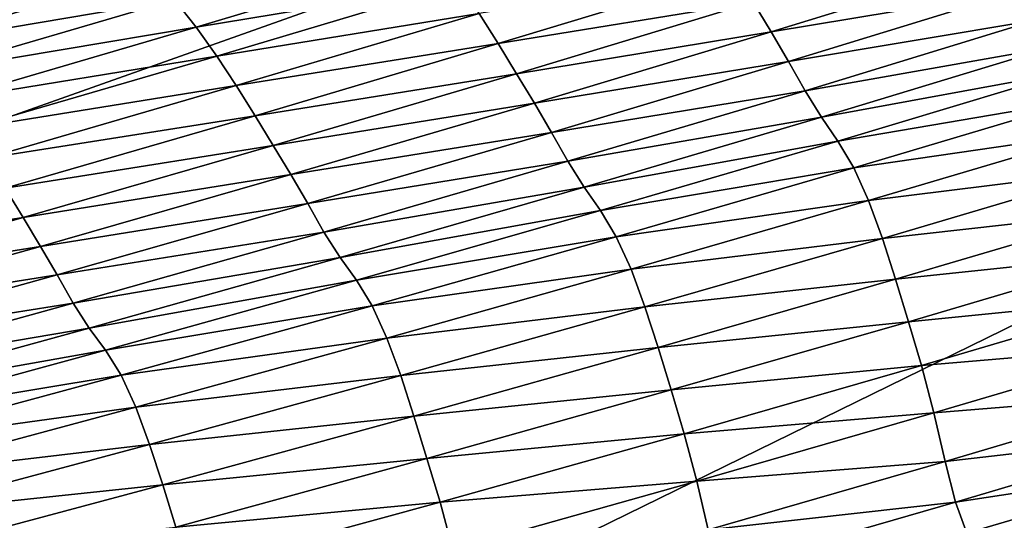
# Model space of a CAD drawing. Extents: x -65 to 446, y -88 to 1542.
# Tile 168 of 223: x 63.177 to 63.714, y -20.353 to -20.081. Entities that reach past the tile are written whole.
import ezdxf

# ---------------------------------------------------------------- set-up
doc = ezdxf.new("R2010")
doc.units = 0
doc.header["$LTSCALE"] = 74.25
for name, color, linetype in [('360', 7, 'CONTINUOUS'), ('522', 7, 'CONTINUOUS'), ('880', 7, 'CONTINUOUS'), ('884', 7, 'CONTINUOUS')]:
    doc.layers.add(name, color=color, linetype=linetype)

msp = doc.modelspace()

# ---------------------------------------------------------------- linework, layer by layer
at = {"layer": '360', "color": 7, "linetype": 'CONTINUOUS'}
for points in [[(58.54071, -18.23446, -13.52983), (65.995, -19.13135, -0.4), (59.64452, -20.5, -12.76649), (58.54071, -18.23446, -13.52983)], [(59.64452, -20.5, -12.76649), (65.995, -19.13135, -0.4), (62.13891, -20.5, -10.42338), (59.64452, -20.5, -12.76649)], [(62.13891, -20.5, -10.42338), (65.995, -19.13135, -0.4), (62.83956, -20.67774, -9.54702), (62.13891, -20.5, -10.42338)], [(62.83956, -20.67774, -9.54702), (65.995, -19.13135, -0.4), (63.16788, -20.92097, -9.08884), (62.83956, -20.67774, -9.54702)], [(63.16788, -20.92097, -9.08884), (65.995, -19.13135, -0.4), (63.45386, -21.3112, -8.65988), (63.16788, -20.92097, -9.08884)], [(63.45386, -21.3112, -8.65988), (65.995, -19.13135, -0.4), (63.61758, -22, -8.40008), (63.45386, -21.3112, -8.65988)], [(65.995, -19.13135, -0.4), (65.76858, -86.70779, -2.71141), (63.61758, -32, -8.40008), (65.995, -19.13135, -0.4)], [(63.61758, -22, -8.40008), (65.995, -19.13135, -0.4), (63.61758, -25.40326, -8.40008), (63.61758, -22, -8.40008)], [(63.61758, -25.40326, -8.40008), (65.995, -19.13135, -0.4), (63.61758, -29.59674, -8.40008), (63.61758, -25.40326, -8.40008)], [(63.61758, -29.59674, -8.40008), (65.995, -19.13135, -0.4), (63.61758, -32, -8.40008), (63.61758, -29.59674, -8.40008)]]:
    msp.add_3dface(points, dxfattribs=at)
at = {"layer": '522', "color": 7, "linetype": 'CONTINUOUS'}
for points in [[(63.9, -18.9401, 0), (50, -16.5, 13.9), (63.9, -32.5), (63.9, -18.9401, 0)], [(63.9, -32.5), (50, -16.5, 13.9), (59.82849, -32.32842, 9.82979), (63.9, -32.5)]]:
    msp.add_3dface(points, dxfattribs=at)
at = {"layer": '880', "color": 7, "linetype": 'CONTINUOUS'}
for points in [[(63.40553, -20.04504, 8.68644), (63.26171, -20.06949, 8.89627), (63.27343, -20.08469, 8.90422), (63.40553, -20.04504, 8.68644)], [(63.40553, -20.04504, 8.68644), (63.27343, -20.08469, 8.90422), (63.41691, -20.06083, 8.69292), (63.40553, -20.04504, 8.68644)], [(63.71238, -20.04838, 8.2651), (63.57705, -20.071, 8.48485), (63.58684, -20.08715, 8.4862), (63.71238, -20.04838, 8.2651)], [(63.71238, -20.04838, 8.2651), (63.58684, -20.08715, 8.4862), (63.72185, -20.06468, 8.26321), (63.71238, -20.04838, 8.2651)], [(63.24953, -20.05466, 8.8872), (63.10163, -20.0802, 9.0928), (63.11409, -20.09469, 9.10322), (63.24953, -20.05466, 8.8872)], [(63.24953, -20.05466, 8.8872), (63.11409, -20.09469, 9.10322), (63.26171, -20.06949, 8.89627), (63.24953, -20.05466, 8.8872)], [(63.56694, -20.05443, 8.48223), (63.42773, -20.07708, 8.698), (63.43806, -20.0936, 8.70181), (63.56694, -20.05443, 8.48223)], [(63.56694, -20.05443, 8.48223), (63.43806, -20.0936, 8.70181), (63.57705, -20.071, 8.48485), (63.56694, -20.05443, 8.48223)], [(63.41691, -20.06083, 8.69292), (63.27343, -20.08469, 8.90422), (63.28467, -20.10036, 8.91093), (63.41691, -20.06083, 8.69292)], [(63.41691, -20.06083, 8.69292), (63.28467, -20.10036, 8.91093), (63.42773, -20.07708, 8.698), (63.41691, -20.06083, 8.69292)], [(63.26171, -20.06949, 8.89627), (63.11409, -20.09469, 9.10322), (63.12611, -20.1094, 9.1126), (63.26171, -20.06949, 8.89627)], [(63.26171, -20.06949, 8.89627), (63.12611, -20.1094, 9.1126), (63.27343, -20.08469, 8.90422), (63.26171, -20.06949, 8.89627)], [(63.72185, -20.06468, 8.26321), (63.58684, -20.08715, 8.4862), (63.59623, -20.10328, 8.48427), (63.72185, -20.06468, 8.26321)], [(63.72185, -20.06468, 8.26321), (63.59623, -20.10328, 8.48427), (63.7309, -20.08085, 8.25772), (63.72185, -20.06468, 8.26321)], [(63.57705, -20.071, 8.48485), (63.43806, -20.0936, 8.70181), (63.44806, -20.11003, 8.70454), (63.57705, -20.071, 8.48485)], [(63.57705, -20.071, 8.48485), (63.44806, -20.11003, 8.70454), (63.58684, -20.08715, 8.4862), (63.57705, -20.071, 8.48485)], [(63.42773, -20.07708, 8.698), (63.28467, -20.10036, 8.91093), (63.29535, -20.11649, 8.9162), (63.42773, -20.07708, 8.698)], [(63.42773, -20.07708, 8.698), (63.29535, -20.11649, 8.9162), (63.43806, -20.0936, 8.70181), (63.42773, -20.07708, 8.698)], [(63.27343, -20.08469, 8.90422), (63.12611, -20.1094, 9.1126), (63.13768, -20.12447, 9.12082), (63.27343, -20.08469, 8.90422)], [(63.27343, -20.08469, 8.90422), (63.13768, -20.12447, 9.12082), (63.28467, -20.10036, 8.91093), (63.27343, -20.08469, 8.90422)], [(63.7309, -20.08085, 8.25772), (63.59623, -20.10328, 8.48427), (63.60522, -20.11925, 8.4786), (63.7309, -20.08085, 8.25772)], [(63.7309, -20.08085, 8.25772), (63.60522, -20.11925, 8.4786), (63.73987, -20.09546, 8.25308), (63.7309, -20.08085, 8.25772)], [(63.58684, -20.08715, 8.4862), (63.44806, -20.11003, 8.70454), (63.45776, -20.12601, 8.70598), (63.58684, -20.08715, 8.4862)], [(63.58684, -20.08715, 8.4862), (63.45776, -20.12601, 8.70598), (63.59623, -20.10328, 8.48427), (63.58684, -20.08715, 8.4862)], [(63.43806, -20.0936, 8.70181), (63.29535, -20.11649, 8.9162), (63.30556, -20.13289, 8.92016), (63.43806, -20.0936, 8.70181)], [(63.43806, -20.0936, 8.70181), (63.30556, -20.13289, 8.92016), (63.44806, -20.11003, 8.70454), (63.43806, -20.0936, 8.70181)], [(63.73987, -20.09546, 8.25308), (63.60522, -20.11925, 8.4786), (63.61413, -20.1336, 8.47382), (63.73987, -20.09546, 8.25308)], [(63.73987, -20.09546, 8.25308), (63.61413, -20.1336, 8.47382), (63.74884, -20.10893, 8.25253), (63.73987, -20.09546, 8.25308)], [(63.28467, -20.10036, 8.91093), (63.13768, -20.12447, 9.12082), (63.14877, -20.14001, 9.12777), (63.28467, -20.10036, 8.91093)], [(63.28467, -20.10036, 8.91093), (63.14877, -20.14001, 9.12777), (63.29535, -20.11649, 8.9162), (63.28467, -20.10036, 8.91093)], [(63.59623, -20.10328, 8.48427), (63.45776, -20.12601, 8.70598), (63.46706, -20.14197, 8.70401), (63.59623, -20.10328, 8.48427)], [(63.59623, -20.10328, 8.48427), (63.46706, -20.14197, 8.70401), (63.60522, -20.11925, 8.4786), (63.59623, -20.10328, 8.48427)], [(63.44806, -20.11003, 8.70454), (63.30556, -20.13289, 8.92016), (63.31544, -20.14918, 8.92303), (63.44806, -20.11003, 8.70454)], [(63.44806, -20.11003, 8.70454), (63.31544, -20.14918, 8.92303), (63.45776, -20.12601, 8.70598), (63.44806, -20.11003, 8.70454)], [(63.74884, -20.10893, 8.25253), (63.61413, -20.1336, 8.47382), (63.62308, -20.14673, 8.47332), (63.74884, -20.10893, 8.25253)], [(63.74884, -20.10893, 8.25253), (63.62308, -20.14673, 8.47332), (63.75751, -20.12378, 8.253), (63.74884, -20.10893, 8.25253)], [(63.29535, -20.11649, 8.9162), (63.14877, -20.14001, 9.12777), (63.1593, -20.15603, 9.13325), (63.29535, -20.11649, 8.9162)], [(63.29535, -20.11649, 8.9162), (63.1593, -20.15603, 9.13325), (63.30556, -20.13289, 8.92016), (63.29535, -20.11649, 8.9162)], [(63.60522, -20.11925, 8.4786), (63.46706, -20.14197, 8.70401), (63.47598, -20.15775, 8.69817), (63.60522, -20.11925, 8.4786)], [(63.60522, -20.11925, 8.4786), (63.47598, -20.15775, 8.69817), (63.61413, -20.1336, 8.47382), (63.60522, -20.11925, 8.4786)], [(63.45776, -20.12601, 8.70598), (63.31544, -20.14918, 8.92303), (63.32504, -20.16499, 8.92455), (63.45776, -20.12601, 8.70598)], [(63.45776, -20.12601, 8.70598), (63.32504, -20.16499, 8.92455), (63.46706, -20.14197, 8.70401), (63.45776, -20.12601, 8.70598)], [(63.75751, -20.12378, 8.253), (63.62308, -20.14673, 8.47332), (63.63174, -20.16127, 8.47387), (63.75751, -20.12378, 8.253)], [(63.75751, -20.12378, 8.253), (63.63174, -20.16127, 8.47387), (63.7656, -20.14188, 8.25011), (63.75751, -20.12378, 8.253)], [(63.30556, -20.13289, 8.92016), (63.1593, -20.15603, 9.13325), (63.16937, -20.1723, 9.13737), (63.30556, -20.13289, 8.92016)], [(63.30556, -20.13289, 8.92016), (63.16937, -20.1723, 9.13737), (63.31544, -20.14918, 8.92303), (63.30556, -20.13289, 8.92016)], [(63.61413, -20.1336, 8.47382), (63.47598, -20.15775, 8.69817), (63.48484, -20.17182, 8.69326), (63.61413, -20.1336, 8.47382)], [(63.61413, -20.1336, 8.47382), (63.48484, -20.17182, 8.69326), (63.62308, -20.14673, 8.47332), (63.61413, -20.1336, 8.47382)], [(63.46706, -20.14197, 8.70401), (63.32504, -20.16499, 8.92455), (63.33426, -20.18077, 8.92256), (63.46706, -20.14197, 8.70401)], [(63.46706, -20.14197, 8.70401), (63.33426, -20.18077, 8.92256), (63.47598, -20.15775, 8.69817), (63.46706, -20.14197, 8.70401)], [(63.7656, -20.14188, 8.25011), (63.63174, -20.16127, 8.47387), (63.63981, -20.17919, 8.47094), (63.7656, -20.14188, 8.25011)], [(63.7656, -20.14188, 8.25011), (63.63981, -20.17919, 8.47094), (63.77317, -20.16262, 8.24392), (63.7656, -20.14188, 8.25011)], [(63.31544, -20.14918, 8.92303), (63.16937, -20.1723, 9.13737), (63.17914, -20.18846, 9.14037), (63.31544, -20.14918, 8.92303)], [(63.31544, -20.14918, 8.92303), (63.17914, -20.18846, 9.14037), (63.32504, -20.16499, 8.92455), (63.31544, -20.14918, 8.92303)], [(63.62308, -20.14673, 8.47332), (63.48484, -20.17182, 8.69326), (63.49376, -20.18462, 8.6928), (63.62308, -20.14673, 8.47332)], [(63.62308, -20.14673, 8.47332), (63.49376, -20.18462, 8.6928), (63.63174, -20.16127, 8.47387), (63.62308, -20.14673, 8.47332)], [(63.47598, -20.15775, 8.69817), (63.33426, -20.18077, 8.92256), (63.3431, -20.19636, 8.91654), (63.47598, -20.15775, 8.69817)], [(63.47598, -20.15775, 8.69817), (63.3431, -20.19636, 8.91654), (63.48484, -20.17182, 8.69326), (63.47598, -20.15775, 8.69817)], [(63.32504, -20.16499, 8.92455), (63.17914, -20.18846, 9.14037), (63.18863, -20.2041, 9.14199), (63.32504, -20.16499, 8.92455)], [(63.32504, -20.16499, 8.92455), (63.18863, -20.2041, 9.14199), (63.33426, -20.18077, 8.92256), (63.32504, -20.16499, 8.92455)], [(63.63174, -20.16127, 8.47387), (63.49376, -20.18462, 8.6928), (63.5024, -20.19886, 8.69346), (63.63174, -20.16127, 8.47387)], [(63.63174, -20.16127, 8.47387), (63.5024, -20.19886, 8.69346), (63.63981, -20.17919, 8.47094), (63.63174, -20.16127, 8.47387)], [(63.77317, -20.16262, 8.24392), (63.63981, -20.17919, 8.47094), (63.64737, -20.19983, 8.46457), (63.77317, -20.16262, 8.24392)], [(63.77317, -20.16262, 8.24392), (63.64737, -20.19983, 8.46457), (63.78038, -20.18493, 8.23535), (63.77317, -20.16262, 8.24392)], [(63.48484, -20.17182, 8.69326), (63.3431, -20.19636, 8.91654), (63.35191, -20.21016, 8.91151), (63.48484, -20.17182, 8.69326)], [(63.48484, -20.17182, 8.69326), (63.35191, -20.21016, 8.91151), (63.49376, -20.18462, 8.6928), (63.48484, -20.17182, 8.69326)], [(63.16937, -20.1723, 9.13737), (63.02955, -20.21182, 9.35333), (63.17914, -20.18846, 9.14037), (63.16937, -20.1723, 9.13737)], [(63.33426, -20.18077, 8.92256), (63.18863, -20.2041, 9.14199), (63.19775, -20.21971, 9.13998), (63.33426, -20.18077, 8.92256)], [(63.33426, -20.18077, 8.92256), (63.19775, -20.21971, 9.13998), (63.3431, -20.19636, 8.91654), (63.33426, -20.18077, 8.92256)], [(63.63981, -20.17919, 8.47094), (63.5024, -20.19886, 8.69346), (63.51046, -20.21659, 8.69049), (63.63981, -20.17919, 8.47094)], [(63.63981, -20.17919, 8.47094), (63.51046, -20.21659, 8.69049), (63.64737, -20.19983, 8.46457), (63.63981, -20.17919, 8.47094)], [(63.49376, -20.18462, 8.6928), (63.35191, -20.21016, 8.91151), (63.36079, -20.22262, 8.91111), (63.49376, -20.18462, 8.6928)], [(63.49376, -20.18462, 8.6928), (63.36079, -20.22262, 8.91111), (63.5024, -20.19886, 8.69346), (63.49376, -20.18462, 8.6928)], [(63.78038, -20.18493, 8.23535), (63.64737, -20.19983, 8.46457), (63.65458, -20.22208, 8.45572), (63.78038, -20.18493, 8.23535)], [(63.78038, -20.18493, 8.23535), (63.65458, -20.22208, 8.45572), (63.78741, -20.20807, 8.2245), (63.78038, -20.18493, 8.23535)], [(63.17914, -20.18846, 9.14037), (63.02955, -20.21182, 9.35333), (63.03919, -20.22784, 9.35647), (63.17914, -20.18846, 9.14037)], [(63.17914, -20.18846, 9.14037), (63.03919, -20.22784, 9.35647), (63.18863, -20.2041, 9.14199), (63.17914, -20.18846, 9.14037)], [(63.3431, -20.19636, 8.91654), (63.19775, -20.21971, 9.13998), (63.20651, -20.2351, 9.13381), (63.3431, -20.19636, 8.91654)], [(63.3431, -20.19636, 8.91654), (63.20651, -20.2351, 9.13381), (63.35191, -20.21016, 8.91151), (63.3431, -20.19636, 8.91654)], [(63.5024, -20.19886, 8.69346), (63.36079, -20.22262, 8.91111), (63.3694, -20.23656, 8.91187), (63.5024, -20.19886, 8.69346)], [(63.5024, -20.19886, 8.69346), (63.3694, -20.23656, 8.91187), (63.51046, -20.21659, 8.69049), (63.5024, -20.19886, 8.69346)], [(63.64737, -20.19983, 8.46457), (63.51046, -20.21659, 8.69049), (63.51799, -20.23713, 8.68394), (63.64737, -20.19983, 8.46457)], [(63.64737, -20.19983, 8.46457), (63.51799, -20.23713, 8.68394), (63.65458, -20.22208, 8.45572), (63.64737, -20.19983, 8.46457)], [(63.18863, -20.2041, 9.14199), (63.03919, -20.22784, 9.35647), (63.04857, -20.24331, 9.3582), (63.18863, -20.2041, 9.14199)], [(63.18863, -20.2041, 9.14199), (63.04857, -20.24331, 9.3582), (63.19775, -20.21971, 9.13998), (63.18863, -20.2041, 9.14199)], [(63.78741, -20.20807, 8.2245), (63.65458, -20.22208, 8.45572), (63.66164, -20.24519, 8.44451), (63.78741, -20.20807, 8.2245)], [(63.78741, -20.20807, 8.2245), (63.66164, -20.24519, 8.44451), (63.79439, -20.23203, 8.20922), (63.78741, -20.20807, 8.2245)], [(63.35191, -20.21016, 8.91151), (63.20651, -20.2351, 9.13381), (63.21525, -20.24863, 9.12866), (63.35191, -20.21016, 8.91151)], [(63.35191, -20.21016, 8.91151), (63.21525, -20.24863, 9.12866), (63.36079, -20.22262, 8.91111), (63.35191, -20.21016, 8.91151)], [(63.19775, -20.21971, 9.13998), (63.04857, -20.24331, 9.3582), (63.05758, -20.25874, 9.35618), (63.19775, -20.21971, 9.13998)], [(63.19775, -20.21971, 9.13998), (63.05758, -20.25874, 9.35618), (63.20651, -20.2351, 9.13381), (63.19775, -20.21971, 9.13998)], [(63.51046, -20.21659, 8.69049), (63.3694, -20.23656, 8.91187), (63.37743, -20.25411, 8.90887), (63.51046, -20.21659, 8.69049)], [(63.51046, -20.21659, 8.69049), (63.37743, -20.25411, 8.90887), (63.51799, -20.23713, 8.68394), (63.51046, -20.21659, 8.69049)], [(63.36079, -20.22262, 8.91111), (63.21525, -20.24863, 9.12866), (63.22409, -20.26075, 9.12833), (63.36079, -20.22262, 8.91111)], [(63.36079, -20.22262, 8.91111), (63.22409, -20.26075, 9.12833), (63.3694, -20.23656, 8.91187), (63.36079, -20.22262, 8.91111)], [(63.65458, -20.22208, 8.45572), (63.51799, -20.23713, 8.68394), (63.5252, -20.25932, 8.67482), (63.65458, -20.22208, 8.45572)], [(63.65458, -20.22208, 8.45572), (63.5252, -20.25932, 8.67482), (63.66164, -20.24519, 8.44451), (63.65458, -20.22208, 8.45572)], [(63.20651, -20.2351, 9.13381), (63.05758, -20.25874, 9.35618), (63.06624, -20.27395, 9.34986), (63.20651, -20.2351, 9.13381)], [(63.20651, -20.2351, 9.13381), (63.06624, -20.27395, 9.34986), (63.21525, -20.24863, 9.12866), (63.20651, -20.2351, 9.13381)], [(63.79439, -20.23203, 8.20922), (63.66164, -20.24519, 8.44451), (63.66868, -20.26913, 8.42869), (63.79439, -20.23203, 8.20922)], [(63.79439, -20.23203, 8.20922), (63.66868, -20.26913, 8.42869), (63.80106, -20.25777, 8.18248), (63.79439, -20.23203, 8.20922)], [(63.3694, -20.23656, 8.91187), (63.22409, -20.26075, 9.12833), (63.23266, -20.27439, 9.1292), (63.3694, -20.23656, 8.91187)], [(63.3694, -20.23656, 8.91187), (63.23266, -20.27439, 9.1292), (63.37743, -20.25411, 8.90887), (63.3694, -20.23656, 8.91187)], [(63.51799, -20.23713, 8.68394), (63.37743, -20.25411, 8.90887), (63.38494, -20.27454, 8.90215), (63.51799, -20.23713, 8.68394)], [(63.51799, -20.23713, 8.68394), (63.38494, -20.27454, 8.90215), (63.5252, -20.25932, 8.67482), (63.51799, -20.23713, 8.68394)], [(63.66164, -20.24519, 8.44451), (63.5252, -20.25932, 8.67482), (63.53227, -20.28239, 8.66325), (63.66164, -20.24519, 8.44451)], [(63.66164, -20.24519, 8.44451), (63.53227, -20.28239, 8.66325), (63.66868, -20.26913, 8.42869), (63.66164, -20.24519, 8.44451)], [(63.21525, -20.24863, 9.12866), (63.06624, -20.27395, 9.34986), (63.07491, -20.2872, 9.34462), (63.21525, -20.24863, 9.12866)], [(63.21525, -20.24863, 9.12866), (63.07491, -20.2872, 9.34462), (63.22409, -20.26075, 9.12833), (63.21525, -20.24863, 9.12866)], [(63.37743, -20.25411, 8.90887), (63.23266, -20.27439, 9.1292), (63.24064, -20.29176, 9.12619), (63.37743, -20.25411, 8.90887)], [(63.37743, -20.25411, 8.90887), (63.24064, -20.29176, 9.12619), (63.38494, -20.27454, 8.90215), (63.37743, -20.25411, 8.90887)], [(63.22409, -20.26075, 9.12833), (63.07491, -20.2872, 9.34462), (63.08369, -20.29899, 9.34436), (63.22409, -20.26075, 9.12833)], [(63.22409, -20.26075, 9.12833), (63.08369, -20.29899, 9.34436), (63.23266, -20.27439, 9.1292), (63.22409, -20.26075, 9.12833)], [(63.5252, -20.25932, 8.67482), (63.38494, -20.27454, 8.90215), (63.39213, -20.29668, 8.89278), (63.5252, -20.25932, 8.67482)], [(63.5252, -20.25932, 8.67482), (63.39213, -20.29668, 8.89278), (63.53227, -20.28239, 8.66325), (63.5252, -20.25932, 8.67482)], [(63.80106, -20.25777, 8.18248), (63.66868, -20.26913, 8.42869), (63.67545, -20.29494, 8.40094), (63.80106, -20.25777, 8.18248)], [(63.80106, -20.25777, 8.18248), (63.67545, -20.29494, 8.40094), (63.80702, -20.2841, 8.1442), (63.80106, -20.25777, 8.18248)], [(63.66868, -20.26913, 8.42869), (63.53227, -20.28239, 8.66325), (63.53937, -20.30633, 8.64691), (63.66868, -20.26913, 8.42869)], [(63.66868, -20.26913, 8.42869), (63.53937, -20.30633, 8.64691), (63.67545, -20.29494, 8.40094), (63.66868, -20.26913, 8.42869)], [(63.23266, -20.27439, 9.1292), (63.08369, -20.29899, 9.34436), (63.09222, -20.31234, 9.34537), (63.23266, -20.27439, 9.1292)], [(63.23266, -20.27439, 9.1292), (63.09222, -20.31234, 9.34537), (63.24064, -20.29176, 9.12619), (63.23266, -20.27439, 9.1292)], [(63.38494, -20.27454, 8.90215), (63.24064, -20.29176, 9.12619), (63.24811, -20.31209, 9.11933), (63.38494, -20.27454, 8.90215)], [(63.38494, -20.27454, 8.90215), (63.24811, -20.31209, 9.11933), (63.39213, -20.29668, 8.89278), (63.38494, -20.27454, 8.90215)], [(63.53227, -20.28239, 8.66325), (63.39213, -20.29668, 8.89278), (63.39921, -20.31972, 8.88087), (63.53227, -20.28239, 8.66325)], [(63.53227, -20.28239, 8.66325), (63.39921, -20.31972, 8.88087), (63.53937, -20.30633, 8.64691), (63.53227, -20.28239, 8.66325)], [(63.80702, -20.2841, 8.1442), (63.67545, -20.29494, 8.40094), (63.6815, -20.32137, 8.36119), (63.80702, -20.2841, 8.1442)], [(63.80702, -20.2841, 8.1442), (63.6815, -20.32137, 8.36119), (63.81261, -20.30631, 8.11545), (63.80702, -20.2841, 8.1442)], [(63.24064, -20.29176, 9.12619), (63.09222, -20.31234, 9.34537), (63.10015, -20.32952, 9.34235), (63.24064, -20.29176, 9.12619)], [(63.24064, -20.29176, 9.12619), (63.10015, -20.32952, 9.34235), (63.24811, -20.31209, 9.11933), (63.24064, -20.29176, 9.12619)], [(63.67545, -20.29494, 8.40094), (63.53937, -20.30633, 8.64691), (63.54622, -20.3322, 8.61816), (63.67545, -20.29494, 8.40094)], [(63.67545, -20.29494, 8.40094), (63.54622, -20.3322, 8.61816), (63.6815, -20.32137, 8.36119), (63.67545, -20.29494, 8.40094)], [(63.39213, -20.29668, 8.89278), (63.24811, -20.31209, 9.11933), (63.25528, -20.33417, 9.10971), (63.39213, -20.29668, 8.89278)], [(63.39213, -20.29668, 8.89278), (63.25528, -20.33417, 9.10971), (63.39921, -20.31972, 8.88087), (63.39213, -20.29668, 8.89278)], [(63.53937, -20.30633, 8.64691), (63.39921, -20.31972, 8.88087), (63.40635, -20.34364, 8.86401), (63.53937, -20.30633, 8.64691)], [(63.53937, -20.30633, 8.64691), (63.40635, -20.34364, 8.86401), (63.54622, -20.3322, 8.61816), (63.53937, -20.30633, 8.64691)], [(63.81261, -20.30631, 8.11545), (63.6815, -20.32137, 8.36119), (63.6872, -20.34352, 8.33137), (63.81261, -20.30631, 8.11545)], [(63.81261, -20.30631, 8.11545), (63.6872, -20.34352, 8.33137), (63.81857, -20.32357, 8.12765), (63.81261, -20.30631, 8.11545)], [(63.24811, -20.31209, 9.11933), (63.10015, -20.32952, 9.34235), (63.10757, -20.34975, 9.33535), (63.24811, -20.31209, 9.11933)], [(63.24811, -20.31209, 9.11933), (63.10757, -20.34975, 9.33535), (63.25528, -20.33417, 9.10971), (63.24811, -20.31209, 9.11933)], [(63.39921, -20.31972, 8.88087), (63.25528, -20.33417, 9.10971), (63.26236, -20.35717, 9.09748), (63.39921, -20.31972, 8.88087)], [(63.39921, -20.31972, 8.88087), (63.26236, -20.35717, 9.09748), (63.40635, -20.34364, 8.86401), (63.39921, -20.31972, 8.88087)], [(63.6815, -20.32137, 8.36119), (63.54622, -20.3322, 8.61816), (63.55237, -20.35872, 8.57694), (63.6815, -20.32137, 8.36119)], [(63.6815, -20.32137, 8.36119), (63.55237, -20.35872, 8.57694), (63.6872, -20.34352, 8.33137), (63.6815, -20.32137, 8.36119)], [(63.81857, -20.32357, 8.12765), (63.6872, -20.34352, 8.33137), (63.69332, -20.36051, 8.34424), (63.81857, -20.32357, 8.12765)], [(63.81857, -20.32357, 8.12765), (63.69332, -20.36051, 8.34424), (63.77621, -20.35787, 8.20949), (63.81857, -20.32357, 8.12765)], [(63.54622, -20.3322, 8.61816), (63.40635, -20.34364, 8.86401), (63.41328, -20.36957, 8.83429), (63.54622, -20.3322, 8.61816)], [(63.54622, -20.3322, 8.61816), (63.41328, -20.36957, 8.83429), (63.55237, -20.35872, 8.57694), (63.54622, -20.3322, 8.61816)], [(63.25528, -20.33417, 9.10971), (63.10757, -20.34975, 9.33535), (63.1147, -20.37178, 9.32552), (63.25528, -20.33417, 9.10971)], [(63.25528, -20.33417, 9.10971), (63.1147, -20.37178, 9.32552), (63.26236, -20.35717, 9.09748), (63.25528, -20.33417, 9.10971)], [(63.6872, -20.34352, 8.33137), (63.55237, -20.35872, 8.57694), (63.55818, -20.3808, 8.54606), (63.6872, -20.34352, 8.33137)], [(63.6872, -20.34352, 8.33137), (63.55818, -20.3808, 8.54606), (63.69332, -20.36051, 8.34424), (63.6872, -20.34352, 8.33137)], [(63.40635, -20.34364, 8.86401), (63.26236, -20.35717, 9.09748), (63.26954, -20.38109, 9.08013), (63.40635, -20.34364, 8.86401)], [(63.40635, -20.34364, 8.86401), (63.26954, -20.38109, 9.08013), (63.41328, -20.36957, 8.83429), (63.40635, -20.34364, 8.86401)]]:
    msp.add_3dface(points, dxfattribs=at)
at = {"layer": '884', "color": 7, "linetype": 'CONTINUOUS'}
for points in [[(64, -18.47248), (62.12026, -32.47771, 7.00709), (59.9296, -20.0576, 9.8693), (64, -18.47248)], [(64.00006, -19.1777), (62.12026, -32.47771, 7.00709), (64, -18.47248), (64.00006, -19.1777)], [(64.00006, -32.60002), (62.12026, -32.47771, 7.00709), (64.00006, -19.1777), (64.00006, -32.60002)]]:
    msp.add_3dface(points, dxfattribs=at)

doc.saveas('drawing.dxf')
